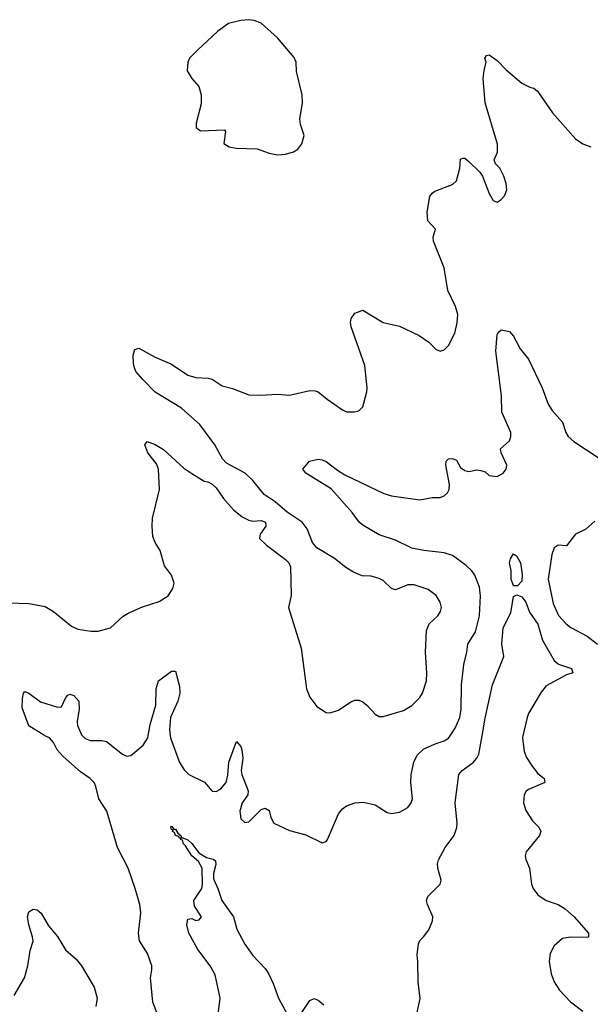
# Model space of a CAD drawing. Header units: inches. Extents: x 1449094 to 1618372, y 389908 to 534307.
# Tile 85 of 256: x 1466324 to 1469127, y 458680 to 463519. Entities that reach past the tile are written whole.
import ezdxf

# ---------------------------------------------------------------- set-up
doc = ezdxf.new("R2010")
doc.units = ezdxf.units.IN
doc.header["$MEASUREMENT"] = 0
doc.layers.add('B4465', color=7, linetype='Continuous')
doc.layers.add('B4466', color=7, linetype='Continuous')

msp = doc.modelspace()

# ---------------------------------------------------------------- linework, layer by layer
at = {"layer": 'B4465', "color": 5}
for points, elevation in [([(1467033.1, 458550), (1466978.9, 458690), (1466966, 458810), (1466974, 458850), (1466972.7, 458870), (1466951.8, 458930), (1466912.9, 458992.9), (1466908, 459030), (1466919.7, 459130), (1466914.3, 459170), (1466891.9, 459250), (1466856.5, 459350), (1466805, 459450), (1466752.6, 459630), (1466712.4, 459690), (1466698.7, 459750), (1466689.7, 459770), (1466671, 459790), (1466623.1, 459823.1), (1466537.4, 459897.4), (1466508.8, 459930), (1466490, 459967.3), (1466471.2, 459990), (1466448, 460000)], 660), ([(1466632.1, 460000), (1466646.5, 459986.5), (1466670, 459977.2), (1466730, 459976.1), (1466750, 459971.6), (1466830, 459909.2), (1466850, 459899.6), (1466859.2, 459900.8), (1466870, 459902.6), (1466930, 459954), (1466954.2, 459990), (1466955.8, 460000)], 660), ([(1467064.1, 460000), (1467065.4, 459990), (1467109.1, 459869.1), (1467132.7, 459832.7), (1467155.5, 459810), (1467232.1, 459772.1), (1467270, 459727), (1467290, 459725.8), (1467310, 459738), (1467337.8, 459770), (1467347, 459807), (1467351.9, 459870), (1467390, 459972), (1467410, 459946.8), (1467414.7, 459930), (1467420.7, 459890), (1467412.3, 459830), (1467415, 459810), (1467446, 459730), (1467444.2, 459710), (1467416.9, 459670), (1467405.6, 459630), (1467410, 459591), (1467430, 459573.4), (1467450, 459577.3), (1467510, 459638), (1467530, 459644.7), (1467550, 459632), (1467558, 459598), (1467572, 459570), (1467650, 459534), (1467730, 459513.4), (1467810, 459474), (1467830, 459481), (1467836, 459490), (1467890, 459616), (1467910, 459641), (1467930, 459654.8), (1467970, 459670.7), (1468013.7, 459673.7), (1468070, 459660.7), (1468130, 459622.8), (1468150, 459617.3), (1468190, 459624.9), (1468230, 459647.7), (1468246.6, 459670), (1468254, 459690), (1468245.1, 459770), (1468246.9, 459810), (1468260.8, 459870), (1468276.1, 459903.9), (1468310, 459935.9), (1468370, 459962.7), (1468410, 459974.4), (1468430, 459987.9), (1468438.1, 460000)], 660), ([(1468269.8, 458610.2), (1468290.8, 458709.2), (1468281.5, 458790), (1468280.7, 458890), (1468276, 458924), (1468282.7, 458977.3), (1468290, 458994), (1468308.4, 459011.6), (1468333.2, 459046.8), (1468351.8, 459090), (1468353.6, 459110), (1468326.6, 459170), (1468323, 459190), (1468329.6, 459210), (1468389.8, 459270), (1468394.8, 459290), (1468378.7, 459350), (1468376.8, 459370), (1468381, 459390), (1468413.8, 459450), (1468458.3, 459510), (1468471.7, 459548.3), (1468473.6, 459570), (1468463.7, 459670), (1468481.1, 459810), (1468497.6, 459830), (1468551.2, 459868.8), (1468569.7, 459890), (1468579.8, 459910), (1468595.2, 460000)], 640), ([(1468796.3, 460000), (1468794, 459990), (1468802.7, 459922.7), (1468813.8, 459893.8), (1468840.7, 459850), (1468870, 459814), (1468900.5, 459790), (1468903, 459770), (1468823.6, 459736.4), (1468812, 459728), (1468802.2, 459710), (1468798.9, 459670), (1468810, 459632.7), (1468842.3, 459582.3), (1468873.7, 459550), (1468883.7, 459530), (1468878, 459510), (1468811.7, 459430), (1468806.5, 459410), (1468810, 459391.3), (1468829, 459349), (1468838.9, 459270), (1468846, 459250), (1468870, 459217.6), (1468910, 459190.2), (1468970, 459171.3), (1469004.2, 459150), (1469047.4, 459110), (1469118, 459030), (1469118, 459010), (1469112.2, 459007.8), (1469030, 459009.6), (1468990, 459002.9), (1468950, 458967.3), (1468929.3, 458930.7), (1468924.9, 458890), (1468934.4, 458830), (1468950.2, 458790.2), (1468976, 458750), (1469030, 458692.9), (1469090, 458646.5)], 640), ([(1467299.7, 458630), (1467308.2, 458710), (1467284.4, 458824.4), (1467260.3, 458870), (1467199.8, 458950), (1467155.8, 459030), (1467144.7, 459070), (1467150, 459098.8), (1467170, 459101.6), (1467190, 459092.4), (1467205.4, 459094.6), (1467216.9, 459110), (1467182.2, 459162.2), (1467179.8, 459190), (1467219.5, 459250), (1467223, 459270), (1467220.8, 459350), (1467202.1, 459382.1), (1467169.1, 459410), (1467139.1, 459459.1), (1467127.7, 459470), (1467124.9, 459484.9), (1467114, 459490), (1467120.2, 459499.8), (1467150, 459488.2), (1467170, 459470.3), (1467203.9, 459423.9), (1467242.1, 459402.1), (1467273.9, 459393.9), (1467286.1, 459386.1), (1467288, 459368), (1467276.9, 459323.1), (1467276.7, 459296.7), (1467298.3, 459250), (1467317.6, 459190), (1467373.8, 459110), (1467390.3, 459050), (1467430, 458976.4), (1467470, 458920.4), (1467530, 458855.5), (1467548, 458828), (1467570, 458782.8), (1467596, 458710), (1467650, 458610.6)], 640), ([(1466297, 458723), (1466347.8, 458810), (1466363.7, 458870), (1466375.3, 458944.7), (1466389.7, 458990), (1466388, 459012), (1466369.7, 459070.3), (1466362.6, 459110), (1466370, 459134.8), (1466390, 459147.7), (1466410, 459144.4), (1466430, 459128.2), (1466465.9, 459065.9), (1466510, 459013.1), (1466550, 458947.2), (1466601.3, 458901.3), (1466628.2, 458870), (1466690, 458764.7), (1466704.9, 458710), (1466699.1, 458670)], 660), ([(1467690, 458610.6), (1467750, 458699.1), (1467770, 458708), (1467790, 458700.5), (1467817.7, 458677.7)], 640)]:
    msp.add_lwpolyline(points, dxfattribs=dict(at, elevation=elevation))
at = {"layer": 'B4465', "color": 5, "elevation": 640}
msp.add_lwpolyline([(1467081, 459541), (1467090, 459541), (1467100.5, 459520.5), (1467116.3, 459510), (1467119.8, 459500.2), (1467110, 459495.3), (1467105.6, 459505.6), (1467089.6, 459510), (1467084.8, 459524.8), (1467075.3, 459530), (1467078, 459538), (1467070, 459538), (1467066.6, 459550), (1467070, 459556)], close=True, dxfattribs=at)
at = {"layer": 'B4466', "color": 5}
for points, elevation in [([(1467450, 463519.1), (1467410, 463515.4), (1467350, 463499.7), (1467297.8, 463462.2), (1467198, 463370), (1467158.8, 463330), (1467150.7, 463310), (1467147.1, 463267.1), (1467170.5, 463230.5), (1467204.9, 463190), (1467215.8, 463150), (1467215.1, 463104.9), (1467190.6, 463010.6), (1467190.7, 462990), (1467212.7, 462972.7), (1467330, 462978), (1467334.8, 462970), (1467327.3, 462910), (1467353.7, 462893.7), (1467387.9, 462887.9), (1467490, 462883.8), (1467550, 462863.1), (1467590, 462855.3), (1467630, 462857.4), (1467670, 462868.9), (1467690, 462882.6), (1467710, 462908.4), (1467721.3, 462950), (1467703.3, 463003.3), (1467700.7, 463030), (1467714.1, 463110), (1467712.4, 463150), (1467684.6, 463264.6), (1467681.7, 463310), (1467672.9, 463332.9), (1467590.7, 463430.7), (1467510, 463502.4), (1467475.8, 463515.8)], 720), ([(1468750, 460736), (1468738.7, 460770), (1468738.7, 460810), (1468729.6, 460850.4), (1468735.1, 460870), (1468750, 460894.8), (1468764, 460884), (1468784, 460850), (1468793.1, 460793.1), (1468790, 460759), (1468770, 460737)], 640)]:
    msp.add_lwpolyline(points, close=True, dxfattribs=dict(at, elevation=elevation))
for points, elevation in [([(1466270, 460654), (1466370, 460650.3), (1466450, 460634.4), (1466490, 460610.4), (1466578, 460538), (1466610, 460524.6), (1466673.8, 460513.8), (1466710, 460514.4), (1466770, 460530.6), (1466832.7, 460587.3), (1466857.7, 460602.3), (1466926.7, 460633.3), (1467010, 460660.4), (1467052.9, 460687.1), (1467076.9, 460723.1), (1467083.7, 460750), (1467069.6, 460790), (1467035.5, 460835.5), (1467014.4, 460910), (1466989.2, 460949.2), (1466978.9, 460978.9), (1466974.3, 461030), (1466976.5, 461070), (1467010.9, 461210), (1467006.6, 461310), (1466995.9, 461335.9), (1466954.5, 461390), (1466939.3, 461430), (1466950, 461446), (1466990, 461432), (1467030, 461406.4), (1467130, 461315.5), (1467170, 461288.2), (1467230, 461251), (1467247.7, 461247.7), (1467270, 461236), (1467290, 461218.8), (1467325.7, 461165.7), (1467374.9, 461110), (1467416.5, 461076.5), (1467450, 461058.9), (1467470, 461055.2), (1467510, 461058), (1467532.4, 461050), (1467534, 461030), (1467505.5, 460990), (1467503, 460970), (1467536.3, 460936.3), (1467630, 460865.5), (1467645.5, 460850), (1467654.4, 460830), (1467657.6, 460690), (1467644.4, 460630), (1467706.4, 460430), (1467733.1, 460230), (1467749.2, 460189.2), (1467784.5, 460144.5), (1467830, 460114.4), (1467850, 460112.4), (1467890, 460126), (1467950, 460166.4), (1467970, 460174.9), (1467990, 460175.5), (1468010, 460167.3), (1468030, 460150.7), (1468070, 460106.8), (1468090, 460094.8), (1468110, 460094), (1468210, 460124.2), (1468250, 460148.8), (1468290, 460188.7), (1468303.1, 460210), (1468321.7, 460270), (1468324.7, 460310), (1468317.2, 460410), (1468322.5, 460517.5), (1468335.1, 460550), (1468377.7, 460590), (1468391, 460610), (1468395.6, 460630), (1468390, 460657), (1468370, 460689.6), (1468330, 460718.3), (1468262, 460742), (1468230, 460742), (1468170, 460717.7), (1468150, 460724.2), (1468110, 460763), (1468090, 460773), (1468050, 460784), (1468006.7, 460786.7), (1467963.3, 460803.3), (1467926.4, 460826.4), (1467870, 460871.2), (1467784.1, 460924.1), (1467762.4, 460950), (1467737.1, 461017.1), (1467712.3, 461050), (1467638.2, 461098.2), (1467579.7, 461150), (1467525.2, 461185.2), (1467470, 461254), (1467431.1, 461290), (1467339.6, 461339.6), (1467320.1, 461360.1), (1467283.6, 461430), (1467209.7, 461530), (1467119.2, 461610), (1466990, 461687.9), (1466929.8, 461750), (1466895.1, 461790), (1466887.7, 461807.7), (1466882.5, 461830), (1466882.3, 461870), (1466890, 461897.6), (1466910, 461905.5), (1466990, 461861.2), (1467070, 461826.9), (1467150, 461772.2), (1467190, 461761.2), (1467250, 461757.4), (1467270, 461751.8), (1467319.2, 461719.2), (1467370, 461705.8), (1467450, 461676.2), (1467506.9, 461673.1), (1467590, 461679.4), (1467650, 461673.7), (1467750, 461696.3), (1467775, 461695), (1467790.4, 461690), (1467833.9, 461653.9), (1467910, 461602.4), (1467930, 461592.7), (1467967.5, 461592.5), (1467990, 461596.3), (1468010, 461616), (1468029.7, 461690), (1468030.9, 461710), (1468020, 461820), (1467952.3, 462010), (1467949.5, 462030.5), (1467953.2, 462050), (1467970, 462076), (1468010, 462090.8), (1468110, 462030.4), (1468190, 462012.9), (1468286.8, 461966.8), (1468334.3, 461934.3), (1468370, 461898.8), (1468390, 461890.8), (1468410, 461896), (1468430, 461918), (1468461, 461979), (1468473.5, 462030), (1468475.6, 462070), (1468464.2, 462110), (1468428, 462188), (1468410, 462299.5), (1468357.4, 462430), (1468355.6, 462450), (1468366.6, 462490), (1468329.6, 462530), (1468326.2, 462573.8), (1468339.5, 462650), (1468350, 462666.8), (1468363, 462677), (1468450, 462708.5), (1468470, 462727.3), (1468485.6, 462790), (1468490, 462834), (1468501.2, 462838.8), (1468510, 462838.8), (1468530, 462822.8), (1468584.9, 462770), (1468597.3, 462750), (1468630, 462664.7), (1468650, 462631), (1468670, 462622.8), (1468690, 462636), (1468706.3, 462653.7), (1468716.5, 462683.5), (1468713.6, 462713.6), (1468702, 462750), (1468682, 462790), (1468662, 462810), (1468655.3, 462830), (1468672, 462868), (1468672, 462908), (1468611.1, 463110), (1468601.3, 463230), (1468605.6, 463270), (1468616, 463310), (1468609.3, 463330.7), (1468616.4, 463343.6), (1468630, 463346), (1468670, 463319.1), (1468713.4, 463273.4), (1468790, 463207.7), (1468830, 463187.3), (1468850, 463182.8), (1468868.3, 463168.3), (1468942, 463062), (1469053.6, 462933.6), (1469090, 462908.5), (1469130, 462894)], 680), ([(1468438.1, 460000), (1468462.9, 460037.1), (1468485.7, 460090), (1468492.7, 460130), (1468494.7, 460250), (1468505.7, 460350), (1468520.7, 460410), (1468524.8, 460450), (1468563.4, 460510), (1468582, 460590), (1468588.2, 460688.2), (1468582.8, 460730), (1468559.3, 460790), (1468545, 460810), (1468517.1, 460837.1), (1468450, 460885.4), (1468410, 460898.7), (1468309.2, 460910), (1468250, 460922.3), (1468170, 460960.7), (1468090, 460988), (1468010, 461034.5), (1467991.1, 461050), (1467957.3, 461097.3), (1467853.6, 461213.6), (1467729, 461290), (1467715.3, 461310), (1467748, 461350), (1467790, 461359.3), (1467810, 461355.8), (1467830, 461348), (1467884.6, 461304.6), (1467921.6, 461281.6), (1468112.4, 461190), (1468150, 461178.3), (1468290, 461159.2), (1468350, 461171.3), (1468390, 461170.3), (1468410, 461178.4), (1468425.9, 461194.1), (1468433.3, 461210), (1468434.7, 461234.7), (1468417.6, 461330), (1468419.3, 461350), (1468430, 461360.7), (1468450, 461362), (1468470, 461354), (1468490, 461318), (1468510, 461302.8), (1468530, 461298.8), (1468570, 461306.8), (1468590, 461304), (1468610, 461297.3), (1468630, 461279.3), (1468670, 461274), (1468699.3, 461290), (1468714.3, 461310), (1468716.3, 461330), (1468689.5, 461390), (1468686, 461410), (1468729.6, 461450), (1468736.9, 461470), (1468736.9, 461490), (1468692.8, 461590), (1468690.8, 461670), (1468663.8, 461890), (1468670, 461972), (1468676, 461984), (1468690, 461994.8), (1468730, 461987.3), (1468750, 461964), (1468782, 461902), (1468824.2, 461850), (1468890.2, 461710), (1468920.7, 461630), (1468939.2, 461599.2), (1468990, 461540.4), (1469006.7, 461490), (1469018.3, 461470), (1469045.8, 461445.8), (1469170, 461364.2)], 660), ([(1469150, 461054.6), (1469104.5, 461015.5), (1469054.9, 460990), (1469010, 460933.3), (1468970, 460936.4), (1468950, 460922.9), (1468937.8, 460890), (1468920.1, 460770), (1468943.9, 460650), (1468970.7, 460590.7), (1469009, 460550), (1469032.2, 460532.2), (1469111.8, 460490), (1469162.8, 460450)], 660), ([(1468595.2, 460000), (1468610, 460086.8), (1468646.8, 460250), (1468702.7, 460390), (1468693.3, 460450), (1468699.6, 460530), (1468736.3, 460603.7), (1468750, 460684), (1468766.8, 460693.2), (1468790, 460682.3), (1468810, 460657), (1468827.8, 460607.8), (1468870, 460548), (1468891.6, 460470), (1468950, 460370.3), (1468971.4, 460351.4), (1469034.9, 460330), (1469041, 460310), (1469010, 460299.1), (1468910, 460245.8), (1468885.2, 460214.8), (1468823.7, 460110), (1468816.6, 460090), (1468796.3, 460000)], 640), ([(1466955.8, 460000), (1466964.7, 460055.3), (1466992.6, 460150), (1466994.5, 460230), (1467006, 460270), (1467070, 460318), (1467090, 460318), (1467110, 460242), (1467111.7, 460210), (1467100.3, 460170), (1467064.7, 460090), (1467060.2, 460030), (1467064.1, 460000)], 660), ([(1466448, 460000), (1466442.4, 460002.4), (1466368.9, 460048.9), (1466336.4, 460136.4), (1466337.5, 460182.5), (1466343.6, 460210), (1466350, 460218), (1466370, 460208.7), (1466427.3, 460167.3), (1466510, 460140.5), (1466530, 460142), (1466551.3, 460188.7), (1466561.1, 460198.9), (1466570, 460203.8), (1466590, 460197.6), (1466614.3, 460170), (1466616.5, 460130), (1466605.8, 460070), (1466608.1, 460050), (1466630, 460002), (1466632.1, 460000)], 660)]:
    msp.add_lwpolyline(points, dxfattribs=dict(at, elevation=elevation))

doc.saveas('drawing.dxf')
